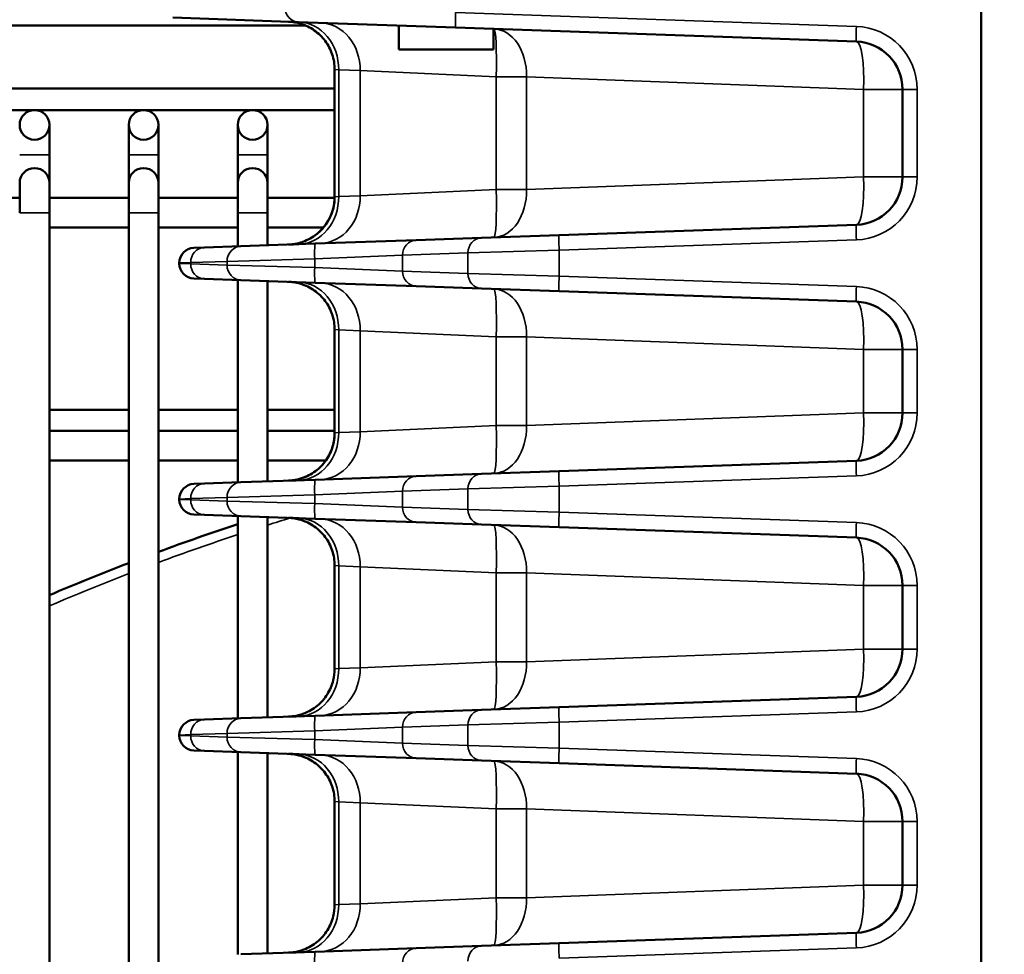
# Model space of a CAD drawing. Header units: inches. Extents: x 1 to 237, y 4 to 150.
# Tile 67 of 237: x 70.08 to 73.99, y 120.58 to 124.29. Entities that reach past the tile are written whole.
import ezdxf

# ---------------------------------------------------------------- set-up
doc = ezdxf.new("R2010")
doc.units = ezdxf.units.IN
doc.header["$LTSCALE"] = 7
doc.header["$MEASUREMENT"] = 0
for name, color, linetype, lineweight in [('Dimension (ANSI)', 7, 'Continuous', 25), ('Visible (ANSI)', 7, 'Continuous', 50), ('Visible Narrow (ANSI)', 7, 'Continuous', 35)]:
    doc.layers.add(name, color=color, linetype=linetype, lineweight=lineweight)
doc.styles.add('Dimension Text', font='tahoma.ttf')
doc.dimstyles.new('Dual Dimension', dxfattribs={"dimscale": 7, "dimtxt": 0.12, "dimasz": 0.098425, "dimexe": 0.125, "dimexo": 0.0625, "dimgap": 0.031496, "dimtad": 0, "dimtih": 1, "dimtoh": 1, "dimrnd": 1e-08, "dimzin": 4, "dimdsep": 46, "dimtxsty": 'Dimension Text', "dimcen": 0.09, "dimdle": 0.393701, "dimclrd": 256, "dimclre": 256, "dimclrt": 256, "dimadec": 0, "dimazin": 1, "dimtfac": 1, "dimtofl": 0, "dimtmove": 0, "dimatfit": 3, "dimfxl": 1, "dimtolj": 1, "dimtzin": 4, "dimlwd": -1, "dimlwe": -1, "dimarcsym": 0})

# ---------------------------------------------------------------- blocks, each defined once
blk = doc.blocks.new('*D10')
at = {"layer": 'Defpoints', "color": 0, "transparency": 16777216}
for p in [(20.6089, 136.146), (20.6089, 123.4689), (99.1107, 113.146)]:
    blk.add_point(p, dxfattribs=at)
at = {"layer": 'Dimension (ANSI)', "transparency": 16777216}
for p, q in [((20.6089, 123.9064), (20.6089, 137.021)), ((99.1107, 113.5835), (99.1107, 137.021)), ((21.2979, 136.146), (55.6692, 136.146)), ((98.4217, 136.146), (64.0504, 136.146))]:
    blk.add_line(p, q, dxfattribs=at)
for points in [[(21.2979, 136.2609), (21.2979, 136.0312), (20.6089, 136.146)], [(98.4217, 136.2609), (98.4217, 136.0312), (99.1107, 136.146)]]:
    blk.add_solid(points, dxfattribs=at)
at = {"layer": 'Dimension (ANSI)', "transparency": 16777216, "insert": (59.8598, 136.146), "char_height": 0.84, "attachment_point": 5, "style": 'Dimension Text'}
blk.add_mtext('\\A1;{\\H3.0x;(}\\S78.50^ 1993.9 mm;{\\H3.0x;)}', dxfattribs=at)

msp = doc.modelspace()

# ---------------------------------------------------------------- linework, layer by layer
at = {"layer": 'Visible (ANSI)'}
for p, q in [((73.9011, 116.786), (73.9011, 124.8355)), ((70.6906, 124.3026), (71.1894, 124.2852)), ((71.8137, 124.2634), (71.1894, 124.2852)), ((71.2182, 124.271), (69.4255, 124.271)), ((71.5886, 124.1765), (71.5886, 124.2712)), ((71.5934, 124.271), (71.5934, 124.271)), ((71.8137, 124.2634), (73.4052, 124.2078)), ((71.9636, 124.1765), (71.9636, 124.2581)), ((71.5886, 124.1765), (71.9636, 124.1765)), ((71.3331, 124.0967), (71.3331, 123.5911)), ((71.5306, 124.0879), (71.5306, 124.0879)), ((71.3331, 124.021), (69.4255, 124.021)), ((73.5886, 124.0179), (73.5886, 123.6698)), ((69.4255, 123.9356), (71.3331, 123.9356)), ((70.2003, 123.7584), (70.2003, 123.8765)), ((70.5153, 123.8765), (70.5153, 123.7584)), ((70.6334, 123.7584), (70.6334, 123.8765)), ((70.9483, 123.8765), (70.9483, 123.7584)), ((71.0665, 123.7584), (71.0665, 123.8765)), ((70.2003, 123.7584), (70.2003, 123.646)), ((70.5153, 123.7584), (70.5153, 123.646)), ((70.6334, 123.7584), (70.6334, 123.646)), ((70.9483, 123.7584), (70.9483, 123.646)), ((71.0665, 123.7584), (71.0665, 123.646)), ((70.0822, 123.646), (70.0822, 123.5279)), ((70.2003, 123.5279), (70.2003, 123.646)), ((70.5153, 123.646), (70.5153, 123.5279)), ((70.6334, 123.5279), (70.6334, 123.646)), ((70.9483, 123.646), (70.9483, 123.5279)), ((71.0665, 123.5279), (71.0665, 123.646)), ((70.0822, 123.587), (69.7672, 123.587)), ((70.5153, 123.587), (70.2003, 123.587)), ((70.9483, 123.587), (70.6334, 123.587)), ((71.3331, 123.587), (71.0665, 123.587)), ((71.5306, 123.5998), (71.5306, 123.5998)), ((71.9751, 123.587), (71.9751, 123.587)), ((70.2003, 123.5279), (70.2003, 117.3465)), ((70.5153, 123.5279), (70.5153, 117.6128)), ((70.6334, 123.5279), (70.6334, 117.6128)), ((70.9483, 123.5279), (70.9483, 123.3942)), ((71.0665, 123.5279), (71.0665, 123.3983)), ((70.5153, 123.4689), (70.2003, 123.4689)), ((70.9483, 123.4689), (70.6334, 123.4689)), ((71.2886, 123.4689), (71.0665, 123.4689)), ((73.4052, 123.48), (72.2245, 123.4387)), ((71.6565, 123.4189), (71.2561, 123.4049)), ((71.9169, 123.428), (71.6565, 123.4189)), ((71.9169, 123.428), (72.2245, 123.4387)), ((70.774, 123.3881), (70.8156, 123.3895)), ((70.9601, 123.3946), (70.8156, 123.3895)), ((70.9601, 123.3946), (71.2561, 123.4049)), ((71.5428, 123.3565), (71.5428, 123.3565)), ((70.7161, 123.3281), (70.7161, 123.3265)), ((71.5428, 123.2981), (71.5428, 123.298)), ((70.8156, 123.2651), (70.774, 123.2665)), ((70.8156, 123.2651), (70.9601, 123.26)), ((70.9483, 123.2604), (70.9483, 122.4567)), ((71.2561, 123.2497), (70.9601, 123.26)), ((71.0665, 123.2563), (71.0665, 122.4608)), ((71.1498, 123.2534), (71.1497, 123.2534)), ((71.2561, 123.2497), (71.6565, 123.2357)), ((71.6565, 123.2357), (71.9169, 123.2266)), ((72.2245, 123.2159), (71.9169, 123.2266)), ((72.2245, 123.2159), (73.4052, 123.1746)), ((71.3331, 123.0635), (71.3331, 122.6536)), ((71.5306, 123.0548), (71.5306, 123.0548)), ((73.5886, 122.9848), (73.5886, 122.7323)), ((70.2003, 122.7451), (70.5153, 122.7451)), ((70.6334, 122.7451), (70.9483, 122.7451)), ((71.0665, 122.7451), (71.3331, 122.7451)), ((70.2003, 122.6618), (70.5153, 122.6618)), ((70.6334, 122.6618), (70.9483, 122.6618)), ((71.0665, 122.6618), (71.3331, 122.6618)), ((71.5306, 122.6623), (71.5306, 122.6623)), ((71.9748, 122.6618), (71.9748, 122.6618)), ((70.2003, 122.5437), (70.5153, 122.5437)), ((70.6334, 122.5437), (70.9483, 122.5437)), ((71.0665, 122.5437), (71.2981, 122.5437)), ((73.4052, 122.5425), (72.2245, 122.5012)), ((71.6565, 122.4814), (71.2561, 122.4674)), ((71.9169, 122.4905), (71.6565, 122.4814)), ((71.9169, 122.4905), (72.2245, 122.5012)), ((70.774, 122.4506), (70.8156, 122.452)), ((70.9601, 122.4571), (70.8156, 122.452)), ((70.9601, 122.4571), (71.2561, 122.4674)), ((71.5428, 122.419), (71.5428, 122.419)), ((70.7161, 122.3906), (70.7161, 122.389)), ((71.5428, 122.3606), (71.5428, 122.3606)), ((70.8156, 122.3276), (70.774, 122.329)), ((70.8156, 122.3276), (70.9601, 122.3225)), ((70.9483, 122.3229), (70.9483, 121.5192)), ((71.2561, 122.3122), (70.9601, 122.3225)), ((71.0665, 122.3188), (71.0665, 121.5233)), ((71.2561, 122.3122), (71.6565, 122.2982)), ((71.6565, 122.2982), (71.9169, 122.2891)), ((72.2245, 122.2784), (71.9169, 122.2891)), ((72.2245, 122.2784), (73.4052, 122.2371)), ((71.3331, 122.126), (71.3331, 121.7161)), ((71.5306, 122.1173), (71.5306, 122.1173)), ((73.5886, 122.0473), (73.5886, 121.7948)), ((72.7553, 121.7693), (72.7553, 121.7693)), ((71.5306, 121.7248), (71.5306, 121.7248)), ((73.4052, 121.605), (72.2245, 121.5637)), ((71.6565, 121.5439), (71.2561, 121.5299)), ((71.9169, 121.553), (71.6565, 121.5439)), ((71.9169, 121.553), (72.2245, 121.5637)), ((70.774, 121.5131), (70.8156, 121.5145)), ((70.9601, 121.5196), (70.8156, 121.5145)), ((70.9601, 121.5196), (71.2561, 121.5299)), ((71.5428, 121.4815), (71.5428, 121.4815)), ((70.7161, 121.4531), (70.7161, 121.4515)), ((71.5428, 121.4231), (71.5428, 121.423)), ((70.8156, 121.3901), (70.774, 121.3915)), ((70.8156, 121.3901), (70.9601, 121.385)), ((70.9483, 121.3854), (70.9483, 120.5817)), ((71.2561, 121.3747), (70.9601, 121.385)), ((71.0665, 121.3813), (71.0665, 120.5858)), ((71.2561, 121.3747), (71.6565, 121.3607)), ((71.6565, 121.3607), (71.9169, 121.3516)), ((72.2245, 121.3409), (71.9169, 121.3516)), ((72.2245, 121.3409), (73.4052, 121.2996)), ((71.3331, 121.1885), (71.3331, 120.7786)), ((71.5306, 121.1798), (71.5306, 121.1798)), ((72.7553, 121.1353), (72.7553, 121.1353)), ((73.5886, 121.1098), (73.5886, 120.8573)), ((72.7553, 120.8318), (72.7553, 120.8318)), ((71.5306, 120.7873), (71.5306, 120.7873)), ((73.4052, 120.6675), (72.2245, 120.6262)), ((71.6565, 120.6064), (71.2561, 120.5924)), ((71.9169, 120.6155), (71.6565, 120.6064)), ((71.9169, 120.6155), (72.2245, 120.6262)), ((70.9601, 120.5821), (71.2561, 120.5924))]:
    msp.add_line(p, q, dxfattribs=at)
for centre in [(70.1413, 123.8765), (70.5743, 123.8765), (71.0074, 123.8765)]:
    msp.add_circle(centre, 0.0591, dxfattribs=at)
for centre, radius, start, end in [((73.3986, 124.0179), 0.19, 0, 88), ((73.2882, 124.0217), 0.19, 42.3569, 42.3639), ((70.1413, 123.646), 0.0591, 0, 180), ((70.5743, 123.646), 0.0591, 0, 180), ((71.0074, 123.646), 0.0591, 0, 180), ((73.3986, 123.6698), 0.19, 272, 0), ((70.7761, 123.3281), 0.06, 92, 180), ((70.7761, 123.3265), 0.06, 180, 268), ((73.3986, 122.9848), 0.19, 0, 88), ((73.3986, 122.7323), 0.19, 272, 0), ((73.9011, 113.315), 9.4488, 104.0943777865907, 104.0943806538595), ((70.7761, 122.3906), 0.06, 92, 180), ((70.7761, 122.389), 0.06, 180, 268), ((73.9011, 113.315), 9.4488, 108.20996, 110.23267), ((73.3986, 122.0473), 0.19, 0, 88), ((73.9011, 113.315), 9.4488, 110.99788, 113.05824), ((73.3986, 121.7948), 0.19, 272, 0), ((70.7761, 121.4531), 0.06, 92, 180), ((70.7761, 121.4515), 0.06, 180, 268), ((73.3986, 121.1098), 0.19, 0, 88), ((73.3986, 120.8573), 0.19, 272, 0)]:
    msp.add_arc(centre, radius, start, end, dxfattribs=at)
for points, knots in [([(71.3331, 124.0967), (71.3331, 124.1168), (71.3298, 124.1372), (71.3172, 124.1754), (71.3076, 124.1938), (71.2835, 124.2262), (71.2687, 124.2406), (71.2358, 124.2636), (71.2173, 124.2726), (71.1904, 124.2808), (71.1824, 124.2827), (71.1703, 124.2847), (71.1662, 124.2853), (71.1601, 124.2859), (71.158, 124.2861), (71.1549, 124.2863), (71.1539, 124.2864), (71.1523, 124.2864), (71.1518, 124.2865), (71.151, 124.2865), (71.1508, 124.2865), (71.1504, 124.2865), (71.1502, 124.2865), (71.15, 124.2865), (71.15, 124.2865), (71.1499, 124.2865), (71.1498, 124.2865), (71.1498, 124.2865), (71.1498, 124.2865), (71.1498, 124.2865), (71.1498, 124.2865), (71.1498, 124.2865), (71.1497, 124.2865), (71.1497, 124.2865)], [0, 0, 0, 0, 0.1534011, 0.1534011, 0.307048, 0.307048, 0.4608674, 0.4608674, 0.6133831, 0.6133831, 0.6753657, 0.6753657, 0.7068343, 0.7068343, 0.7226319, 0.7226319, 0.7305389, 0.7305389, 0.7344934, 0.7344934, 0.7364707, 0.7364707, 0.7374594, 0.7374594, 0.7379538, 0.7379538, 0.7382011, 0.7382011, 0.7382321, 0.7382321, 0.738259, 0.738259, 0.7384498, 0.7384498, 0.7384498, 0.7384498]), ([(71.3331, 124.0967), (71.3331, 124.1168), (71.3298, 124.1372), (71.3172, 124.1754), (71.3076, 124.1938), (71.2836, 124.2262), (71.2688, 124.2406), (71.2358, 124.2636), (71.2173, 124.2726), (71.1904, 124.2808), (71.1825, 124.2827), (71.1704, 124.2847), (71.1663, 124.2853), (71.1601, 124.2859), (71.158, 124.2861), (71.1549, 124.2863), (71.1539, 124.2864), (71.1523, 124.2864), (71.1518, 124.2865), (71.151, 124.2865), (71.1508, 124.2865), (71.1504, 124.2865), (71.1502, 124.2865), (71.1501, 124.2865), (71.15, 124.2865), (71.1499, 124.2865), (71.1499, 124.2865), (71.1499, 124.2865), (71.1499, 124.2865), (71.1499, 124.2865), (71.1499, 124.2865), (71.1499, 124.2865), (71.1499, 124.2865), (71.1498, 124.2865), (71.1498, 124.2865), (71.1497, 124.2865)], [0, 0, 0, 0, 0.1534025, 0.1534025, 0.3070471, 0.3070471, 0.4608582, 0.4608582, 0.6133491, 0.6133491, 0.6753847, 0.6753847, 0.7068815, 0.7068815, 0.7226934, 0.7226934, 0.7306075, 0.7306075, 0.7345656, 0.7345656, 0.7365448, 0.7365448, 0.7375344, 0.7375344, 0.7380294, 0.7380294, 0.7380915, 0.7380915, 0.7381459, 0.7381459, 0.7381687, 0.7381687, 0.7381879, 0.7381879, 0.7385333, 0.7385333, 0.7385333, 0.7385333]), ([(71.1497, 123.4012), (71.159, 123.4015), (71.1684, 123.4026), (71.1865, 123.4059), (71.1954, 123.4083), (71.2159, 123.4153), (71.2275, 123.4205), (71.2493, 123.4331), (71.2596, 123.4405), (71.2784, 123.4571), (71.287, 123.4665), (71.3022, 123.4865), (71.3088, 123.4974), (71.3198, 123.52), (71.3241, 123.532), (71.3311, 123.5594), (71.3331, 123.5753), (71.3331, 123.5911)], [0, 0, 0, 0, 0.0710676, 0.0710676, 0.1406351, 0.1406351, 0.2364425, 0.2364425, 0.3322804, 0.3322804, 0.4281002, 0.4281002, 0.5239222, 0.5239222, 0.6197418, 0.6197418, 0.7398749, 0.7398749, 0.7398749, 0.7398749]), ([(71.1913, 123.4026), (71.1748, 123.4021), (71.1629, 123.4016), (71.1529, 123.4013), (71.1508, 123.4012), (71.1499, 123.4012), (71.1498, 123.4012), (71.1498, 123.4012), (71.1498, 123.4012), (71.1498, 123.4012), (71.1498, 123.4012), (71.1498, 123.4012), (71.1498, 123.4012), (71.1498, 123.4012), (71.1498, 123.4012), (71.1498, 123.4012), (71.1498, 123.4012), (71.1498, 123.4012), (71.1498, 123.4012), (71.1498, 123.4012), (71.1498, 123.4012), (71.1498, 123.4012), (71.1498, 123.4012), (71.1498, 123.4012), (71.1498, 123.4012), (71.1515, 123.4013), (71.1531, 123.4013), (71.1585, 123.4017), (71.1623, 123.402), (71.1776, 123.4039), (71.189, 123.4064), (71.2195, 123.4161), (71.2383, 123.4255), (71.2714, 123.4494), (71.2861, 123.4644), (71.3095, 123.4973), (71.3187, 123.5157), (71.3302, 123.553), (71.3331, 123.5721), (71.3331, 123.5911)], [0, 0, 0, 0, 0.250565, 0.250565, 0.374764, 0.374764, 0.405975, 0.405975, 0.4089, 0.4089, 0.409658, 0.409658, 0.410446, 0.410446, 0.410543, 0.410543, 0.410567, 0.410567, 0.410591, 0.410591, 0.410604, 0.410604, 0.410628, 0.410628, 0.410726, 0.410726, 0.423107, 0.423107, 0.452318, 0.452318, 0.540278, 0.540278, 0.696201, 0.696201, 0.851871, 0.851871, 1.004478, 1.004478, 1.148854, 1.148854, 1.148854, 1.148854]), ([(71.3331, 123.0635), (71.3331, 123.0837), (71.3298, 123.104), (71.3172, 123.1423), (71.3076, 123.1606), (71.2835, 123.193), (71.2687, 123.2075), (71.2358, 123.2305), (71.2173, 123.2394), (71.1885, 123.2482), (71.1785, 123.2504), (71.1635, 123.2525), (71.1584, 123.253), (71.1524, 123.2533), (71.1515, 123.2533), (71.1503, 123.2534), (71.1502, 123.2534), (71.15, 123.2534), (71.1499, 123.2534), (71.1499, 123.2534), (71.1499, 123.2534), (71.1498, 123.2534), (71.1498, 123.2534), (71.1498, 123.2534), (71.1498, 123.2534), (71.1498, 123.2534), (71.1498, 123.2534), (71.1498, 123.2534), (71.1498, 123.2534), (71.1498, 123.2534), (71.1498, 123.2534), (71.1498, 123.2534), (71.1498, 123.2534), (71.1498, 123.2534), (71.1498, 123.2534), (71.1498, 123.2534), (71.1498, 123.2534), (71.1498, 123.2534)], [0, 0, 0, 0, 0.1533983, 0.1533983, 0.3070424, 0.3070424, 0.4608617, 0.4608617, 0.6133801, 0.6133801, 0.6905527, 0.6905527, 0.7291399, 0.7291399, 0.7363692, 0.7363692, 0.7377247, 0.7377247, 0.7379613, 0.7379613, 0.7380796, 0.7380796, 0.7381982, 0.7381982, 0.738213, 0.738213, 0.7382279, 0.7382279, 0.7382428, 0.7382428, 0.738273, 0.738273, 0.7383325, 0.7383325, 0.7383917, 0.7383917, 0.7384065, 0.7384065, 0.7384065, 0.7384065]), ([(71.1497, 122.4637), (71.1588, 122.464), (71.168, 122.465), (71.1859, 122.4683), (71.1946, 122.4706), (71.2151, 122.4774), (71.2267, 122.4826), (71.2486, 122.4951), (71.259, 122.5025), (71.278, 122.5192), (71.2867, 122.5286), (71.302, 122.5487), (71.3086, 122.5595), (71.3196, 122.5822), (71.324, 122.5942), (71.3311, 122.6218), (71.3331, 122.6377), (71.3331, 122.6536)], [0, 0, 0, 0, 0.0697973, 0.0697973, 0.1381709, 0.1381709, 0.2343703, 0.2343703, 0.3306005, 0.3306005, 0.4268131, 0.4268131, 0.5230274, 0.5230274, 0.6192396, 0.6192396, 0.7398678, 0.7398678, 0.7398678, 0.7398678]), ([(71.1913, 122.4651), (71.1748, 122.4646), (71.1629, 122.4641), (71.1529, 122.4638), (71.1508, 122.4637), (71.1499, 122.4637), (71.1498, 122.4637), (71.1498, 122.4637), (71.1498, 122.4637), (71.1498, 122.4637), (71.1498, 122.4637), (71.1498, 122.4637), (71.1498, 122.4637), (71.1498, 122.4637), (71.1498, 122.4637), (71.1498, 122.4637), (71.1498, 122.4637), (71.1498, 122.4637), (71.1498, 122.4637), (71.1498, 122.4637), (71.1498, 122.4637), (71.1498, 122.4637), (71.1498, 122.4637), (71.1498, 122.4637), (71.1498, 122.4637), (71.1515, 122.4638), (71.1531, 122.4638), (71.1587, 122.4642), (71.1627, 122.4646), (71.1786, 122.4666), (71.1904, 122.4693), (71.2213, 122.4793), (71.24, 122.4889), (71.2728, 122.5133), (71.2874, 122.5283), (71.3105, 122.5615), (71.3194, 122.58), (71.3304, 122.6168), (71.3331, 122.6353), (71.3331, 122.6536)], [0, 0, 0, 0, 0.250569, 0.250569, 0.37477, 0.37477, 0.405981, 0.405981, 0.408906, 0.408906, 0.409678, 0.409678, 0.410452, 0.410452, 0.410549, 0.410549, 0.410573, 0.410573, 0.410598, 0.410598, 0.41061, 0.41061, 0.410634, 0.410634, 0.410732, 0.410732, 0.423113, 0.423113, 0.453535, 0.453535, 0.545171, 0.545171, 0.701181, 0.701181, 0.856698, 0.856698, 1.009412, 1.009412, 1.148898, 1.148898, 1.148898, 1.148898]), ([(71.3331, 122.126), (71.3331, 122.1462), (71.3298, 122.1665), (71.3172, 122.2048), (71.3076, 122.2231), (71.2836, 122.2555), (71.2688, 122.27), (71.2358, 122.293), (71.2173, 122.3019), (71.1904, 122.3101), (71.1825, 122.312), (71.1704, 122.3141), (71.1663, 122.3146), (71.1601, 122.3153), (71.158, 122.3154), (71.1549, 122.3157), (71.1539, 122.3157), (71.1523, 122.3158), (71.1518, 122.3158), (71.151, 122.3159), (71.1508, 122.3159), (71.1504, 122.3159), (71.1502, 122.3159), (71.1501, 122.3159), (71.15, 122.3159), (71.1499, 122.3159), (71.1499, 122.3159), (71.1499, 122.3159), (71.1499, 122.3159), (71.1498, 122.3159), (71.1498, 122.3159), (71.1497, 122.3159)], [0, 0, 0, 0, 0.1534068, 0.1534068, 0.3070557, 0.3070557, 0.4608669, 0.4608669, 0.6133539, 0.6133539, 0.6753869, 0.6753869, 0.7068822, 0.7068822, 0.7226934, 0.7226934, 0.7306071, 0.7306071, 0.734565, 0.734565, 0.7365441, 0.7365441, 0.7375337, 0.7375337, 0.7380287, 0.7380287, 0.7381534, 0.7381534, 0.7381754, 0.7381754, 0.7385282, 0.7385282, 0.7385282, 0.7385282]), ([(71.2204, 122.2995), (71.2132, 122.3027), (71.2057, 122.3055), (71.1885, 122.3107), (71.1786, 122.3129), (71.1635, 122.315), (71.1585, 122.3155), (71.1525, 122.3158), (71.1515, 122.3158), (71.1504, 122.3159), (71.1502, 122.3159), (71.15, 122.3159), (71.15, 122.3159), (71.1499, 122.3159), (71.1499, 122.3159), (71.1499, 122.3159), (71.1499, 122.3159), (71.1499, 122.3159), (71.1499, 122.3159), (71.1499, 122.3159), (71.1499, 122.3159), (71.1499, 122.3159), (71.1499, 122.3159), (71.1498, 122.3159), (71.1498, 122.3159), (71.1498, 122.3159), (71.1498, 122.3159), (71.1498, 122.3159), (71.1498, 122.3159), (71.1498, 122.3159), (71.1498, 122.3159), (71.1498, 122.3159), (71.1499, 122.3159), (71.1499, 122.3159), (71.15, 122.3159), (71.1505, 122.3159), (71.1512, 122.3159), (71.1558, 122.3157), (71.1627, 122.3155), (71.1781, 122.3149), (71.1843, 122.3147), (71.1913, 122.3145)], [0.5533742, 0.5533742, 0.5533742, 0.5533742, 0.6133617, 0.6133617, 0.6905104, 0.6905104, 0.7290872, 0.7290872, 0.7363145, 0.7363145, 0.7376696, 0.7376696, 0.7379062, 0.7379062, 0.7380246, 0.7380246, 0.7380838, 0.7380838, 0.7381135, 0.7381135, 0.7381434, 0.7381434, 0.7381736, 0.7381736, 0.7382339, 0.7382339, 0.7384717, 0.7384717, 0.7393815, 0.7393815, 0.7403651, 0.7403651, 0.7479374, 0.7479374, 0.7706565, 0.7706565, 0.8388692, 0.8388692, 1.0450368, 1.0450368, 1.1515003, 1.1515003, 1.1515003, 1.1515003]), ([(71.1913, 121.5276), (71.1752, 121.5271), (71.1635, 121.5267), (71.1534, 121.5263), (71.1512, 121.5262), (71.1501, 121.5262), (71.1499, 121.5262), (71.1499, 121.5262), (71.1499, 121.5262), (71.1498, 121.5262), (71.1498, 121.5262), (71.1498, 121.5262), (71.1498, 121.5262), (71.1498, 121.5262), (71.1498, 121.5262), (71.1498, 121.5262), (71.1498, 121.5262), (71.1498, 121.5262), (71.1498, 121.5262), (71.1498, 121.5262), (71.1498, 121.5262), (71.1499, 121.5262), (71.1499, 121.5262), (71.1499, 121.5262), (71.1499, 121.5262), (71.1515, 121.5263), (71.1531, 121.5263), (71.1595, 121.5267), (71.1642, 121.5272), (71.1832, 121.5299), (71.1973, 121.5335), (71.2299, 121.546), (71.2482, 121.5565), (71.2797, 121.5824), (71.2933, 121.598), (71.3148, 121.6323), (71.3229, 121.6513), (71.3313, 121.6856), (71.3331, 121.7009), (71.3331, 121.7161)], [0, 0, 0, 0, 0.245292, 0.245292, 0.369079, 0.369079, 0.401, 0.401, 0.406984, 0.406984, 0.411472, 0.411472, 0.411641, 0.411641, 0.412314, 0.412314, 0.412692, 0.412692, 0.412787, 0.412787, 0.412834, 0.412834, 0.412882, 0.412882, 0.413139, 0.413139, 0.425256, 0.425256, 0.461616, 0.461616, 0.571321, 0.571321, 0.727544, 0.727544, 0.882032, 0.882032, 1.035445, 1.035445, 1.151201, 1.151201, 1.151201, 1.151201]), ([(71.3331, 121.1885), (71.3331, 121.2087), (71.3298, 121.229), (71.3172, 121.2673), (71.3076, 121.2856), (71.2836, 121.318), (71.2688, 121.3325), (71.2358, 121.3555), (71.2173, 121.3644), (71.1904, 121.3726), (71.1825, 121.3745), (71.1704, 121.3766), (71.1663, 121.3771), (71.1601, 121.3778), (71.158, 121.3779), (71.1549, 121.3782), (71.1539, 121.3782), (71.1523, 121.3783), (71.1518, 121.3783), (71.151, 121.3784), (71.1508, 121.3784), (71.1504, 121.3784), (71.1502, 121.3784), (71.1501, 121.3784), (71.15, 121.3784), (71.1499, 121.3784), (71.1499, 121.3784), (71.1499, 121.3784), (71.1499, 121.3784), (71.1498, 121.3784), (71.1498, 121.3784), (71.1497, 121.3784)], [0, 0, 0, 0, 0.1534094, 0.1534094, 0.3070609, 0.3070609, 0.4608722, 0.4608722, 0.6133568, 0.6133568, 0.6753882, 0.6753882, 0.7068826, 0.7068826, 0.7226934, 0.7226934, 0.7306069, 0.7306069, 0.7345647, 0.7345647, 0.7365437, 0.7365437, 0.7375333, 0.7375333, 0.7380282, 0.7380282, 0.7381529, 0.7381529, 0.738175, 0.738175, 0.7385273, 0.7385273, 0.7385273, 0.7385273]), ([(71.2191, 121.3625), (71.2123, 121.3655), (71.2053, 121.3681), (71.1885, 121.3732), (71.1786, 121.3754), (71.1635, 121.3775), (71.1585, 121.378), (71.1525, 121.3783), (71.1515, 121.3783), (71.1504, 121.3784), (71.1502, 121.3784), (71.15, 121.3784), (71.15, 121.3784), (71.1499, 121.3784), (71.1499, 121.3784), (71.1499, 121.3784), (71.1499, 121.3784), (71.1499, 121.3784), (71.1499, 121.3784), (71.1499, 121.3784), (71.1499, 121.3784), (71.1499, 121.3784), (71.1499, 121.3784), (71.1498, 121.3784), (71.1498, 121.3784), (71.1498, 121.3784), (71.1498, 121.3784), (71.1498, 121.3784), (71.1498, 121.3784), (71.1498, 121.3784), (71.1498, 121.3784), (71.1499, 121.3784), (71.15, 121.3784), (71.1504, 121.3784), (71.1512, 121.3784), (71.1556, 121.3782), (71.1625, 121.378), (71.1779, 121.3774), (71.1842, 121.3772), (71.1913, 121.377)], [0.5568462, 0.5568462, 0.5568462, 0.5568462, 0.6133662, 0.6133662, 0.6905149, 0.6905149, 0.7290925, 0.7290925, 0.7363201, 0.7363201, 0.7376752, 0.7376752, 0.7379118, 0.7379118, 0.7380302, 0.7380302, 0.7380894, 0.7380894, 0.7381191, 0.7381191, 0.7381491, 0.7381491, 0.7381793, 0.7381793, 0.7382394, 0.7382394, 0.7387158, 0.7387158, 0.7393678, 0.7393678, 0.7462887, 0.7462887, 0.7690084, 0.7690084, 0.8372229, 0.8372229, 1.0433958, 1.0433958, 1.1515058, 1.1515058, 1.1515058, 1.1515058]), ([(71.1913, 120.5901), (71.1752, 120.5896), (71.1635, 120.5892), (71.1534, 120.5888), (71.1512, 120.5887), (71.1501, 120.5887), (71.1499, 120.5887), (71.1499, 120.5887), (71.1499, 120.5887), (71.1498, 120.5887), (71.1498, 120.5887), (71.1498, 120.5887), (71.1498, 120.5887), (71.1498, 120.5887), (71.1498, 120.5887), (71.1498, 120.5887), (71.1498, 120.5887), (71.1498, 120.5887), (71.1498, 120.5887), (71.1498, 120.5887), (71.1498, 120.5887), (71.1499, 120.5887), (71.1499, 120.5887), (71.1499, 120.5887), (71.1499, 120.5887), (71.1499, 120.5887), (71.1499, 120.5887), (71.1499, 120.5887), (71.1499, 120.5887), (71.1499, 120.5887), (71.15, 120.5887), (71.1516, 120.5888), (71.1532, 120.5888), (71.1596, 120.5892), (71.1643, 120.5897), (71.1833, 120.5924), (71.1974, 120.596), (71.23, 120.6085), (71.2482, 120.619), (71.2797, 120.6449), (71.2934, 120.6606), (71.3148, 120.6948), (71.3229, 120.7139), (71.3313, 120.7481), (71.3331, 120.7634), (71.3331, 120.7786)], [0, 0, 0, 0, 0.2453, 0.2453, 0.369089, 0.369089, 0.401011, 0.401011, 0.406995, 0.406995, 0.411483, 0.411483, 0.411658, 0.411658, 0.412324, 0.412324, 0.412703, 0.412703, 0.412797, 0.412797, 0.412845, 0.412845, 0.412868, 0.412868, 0.412892, 0.412892, 0.412916, 0.412916, 0.412965, 0.412965, 0.413348, 0.413348, 0.425461, 0.425461, 0.461822, 0.461822, 0.57153, 0.57153, 0.727766, 0.727766, 0.882242, 0.882242, 1.03566, 1.03566, 1.151216, 1.151216, 1.151216, 1.151216])]:
    msp.add_open_spline(points, degree=3, knots=knots, dxfattribs=at)
for points in [[(71.1497, 121.5262), (71.1498, 121.5262), (71.1498, 121.5262), (71.1498, 121.5262)], [(71.1497, 120.5887), (71.1498, 120.5887), (71.1498, 120.5887), (71.1498, 120.5887)]]:
    msp.add_open_spline(points, degree=3, dxfattribs=at)
at = {"layer": 'Visible Narrow (ANSI)'}
for p, q in [((73.4052, 124.2677), (71.8137, 124.3233)), ((71.3492, 124.0952), (71.3331, 124.0967)), ((71.3492, 124.0952), (71.435, 124.0922)), ((71.3492, 123.5925), (71.3492, 124.0952)), ((71.9742, 124.0682), (71.435, 124.0922)), ((71.435, 124.0922), (71.435, 123.5955)), ((71.49, 124.0898), (71.49, 124.0898)), ((71.9742, 124.0682), (72.0954, 124.0682)), ((71.9742, 124.0682), (71.9742, 123.6195)), ((72.0954, 123.6195), (72.0954, 124.0682)), ((73.4341, 124.0179), (72.0954, 124.0682)), ((72.4507, 124.0548), (72.451, 124.0548)), ((72.9741, 124.0352), (72.9741, 124.0352)), ((73.4341, 124.0179), (73.4341, 123.6698)), ((73.4341, 124.0179), (73.5886, 124.0179)), ((73.5886, 124.0179), (73.6465, 124.0179)), ((73.6465, 123.6698), (73.6465, 124.0179)), ((70.2003, 123.7584), (70.0822, 123.7584)), ((70.6334, 123.7584), (70.5153, 123.7584)), ((71.0665, 123.7584), (70.9483, 123.7584)), ((72.0954, 123.6195), (73.4341, 123.6698)), ((72.9741, 123.6526), (72.9741, 123.6526)), ((73.5886, 123.6698), (73.4341, 123.6698)), ((73.5886, 123.6698), (73.6465, 123.6698)), ((71.435, 123.5955), (71.9742, 123.6195)), ((72.0954, 123.6195), (71.9742, 123.6195)), ((72.451, 123.6329), (72.4507, 123.6329)), ((71.3331, 123.5911), (71.3492, 123.5925)), ((71.435, 123.5955), (71.3492, 123.5925)), ((71.4901, 123.598), (71.49, 123.598)), ((70.2003, 123.5279), (70.0822, 123.5279)), ((70.6334, 123.5279), (70.5153, 123.5279)), ((71.0665, 123.5279), (70.9483, 123.5279)), ((72.2245, 123.3788), (73.4052, 123.42)), ((72.2245, 123.3788), (71.8626, 123.368)), ((72.2245, 123.2758), (72.2245, 123.3788)), ((71.254, 123.3449), (70.9059, 123.3346)), ((71.254, 123.3449), (71.6022, 123.3589)), ((71.254, 123.3097), (71.254, 123.3449)), ((71.5806, 123.3581), (71.5802, 123.358)), ((71.6022, 123.3589), (71.8626, 123.368)), ((71.6022, 123.2957), (71.6022, 123.3589)), ((71.8626, 123.368), (71.8626, 123.2866)), ((70.7613, 123.3296), (70.7161, 123.3281)), ((70.7161, 123.3265), (70.7613, 123.325)), ((70.7613, 123.3296), (70.9059, 123.3346)), ((70.7613, 123.325), (70.7613, 123.3296)), ((70.9059, 123.32), (70.7613, 123.325)), ((70.9059, 123.3346), (70.9059, 123.32)), ((70.9059, 123.32), (71.254, 123.3097)), ((71.6022, 123.2957), (71.254, 123.3097)), ((71.5802, 123.2966), (71.5806, 123.2965)), ((71.8626, 123.2866), (71.6022, 123.2957)), ((71.8626, 123.2866), (72.2245, 123.2758)), ((73.4052, 123.2346), (72.2245, 123.2758)), ((71.3492, 123.0621), (71.3331, 123.0635)), ((71.3492, 123.0621), (71.435, 123.0591)), ((71.3492, 122.655), (71.3492, 123.0621)), ((71.9742, 123.0351), (71.435, 123.0591)), ((71.435, 123.0591), (71.435, 122.658)), ((71.49, 123.0566), (71.49, 123.0566)), ((71.9742, 123.0351), (72.0954, 123.0351)), ((71.9742, 123.0351), (71.9742, 122.682)), ((72.0954, 122.682), (72.0954, 123.0351)), ((73.4341, 122.9848), (72.0954, 123.0351)), ((72.4507, 123.0217), (72.451, 123.0217)), ((72.9741, 123.002), (72.9741, 123.002)), ((73.4341, 122.9848), (73.4341, 122.7323)), ((73.4341, 122.9848), (73.5886, 122.9848)), ((73.5886, 122.9848), (73.6465, 122.9848)), ((73.6465, 122.7323), (73.6465, 122.9848)), ((72.0954, 122.682), (73.4341, 122.7323)), ((72.9741, 122.7151), (72.9741, 122.7151)), ((73.5886, 122.7323), (73.4341, 122.7323)), ((73.5886, 122.7323), (73.6465, 122.7323)), ((71.435, 122.658), (71.9742, 122.682)), ((72.0954, 122.682), (71.9742, 122.682)), ((72.451, 122.6954), (72.4507, 122.6954)), ((71.3331, 122.6536), (71.3492, 122.655)), ((71.435, 122.658), (71.3492, 122.655)), ((71.49, 122.6605), (71.49, 122.6605)), ((72.2245, 122.4413), (73.4052, 122.4825)), ((72.2245, 122.4413), (71.8626, 122.4305)), ((72.2245, 122.3383), (72.2245, 122.4413)), ((71.254, 122.4074), (70.9059, 122.3971)), ((71.254, 122.4074), (71.6022, 122.4214)), ((71.254, 122.3722), (71.254, 122.4074)), ((71.5806, 122.4206), (71.5802, 122.4205)), ((71.6022, 122.4214), (71.8626, 122.4305)), ((71.6022, 122.3582), (71.6022, 122.4214)), ((71.8626, 122.4305), (71.8626, 122.3491)), ((70.7613, 122.3921), (70.7161, 122.3906)), ((70.7161, 122.389), (70.7613, 122.3875)), ((70.7613, 122.3921), (70.9059, 122.3971)), ((70.7613, 122.3875), (70.7613, 122.3921)), ((70.9059, 122.3825), (70.7613, 122.3875)), ((70.9059, 122.3971), (70.9059, 122.3825)), ((70.9059, 122.3825), (71.254, 122.3722)), ((71.6022, 122.3582), (71.254, 122.3722)), ((71.4156, 122.3657), (71.4156, 122.3657)), ((71.5804, 122.359), (71.5806, 122.359)), ((71.8626, 122.3491), (71.6022, 122.3582)), ((71.8626, 122.3491), (72.2245, 122.3383)), ((73.4052, 122.2971), (72.2245, 122.3383)), ((71.3492, 122.1246), (71.3331, 122.126)), ((71.3492, 122.1246), (71.435, 122.1216)), ((71.3492, 121.7175), (71.3492, 122.1246)), ((71.9742, 122.0976), (71.435, 122.1216)), ((71.435, 122.1216), (71.435, 121.7205)), ((71.49, 122.1191), (71.49, 122.1191)), ((71.9742, 122.0976), (72.0954, 122.0976)), ((71.9742, 122.0976), (71.9742, 121.7445)), ((72.0954, 121.7445), (72.0954, 122.0976)), ((73.4341, 122.0473), (72.0954, 122.0976)), ((72.4507, 122.0842), (72.451, 122.0842)), ((72.9741, 122.0645), (72.9741, 122.0645)), ((73.4341, 122.0473), (73.4341, 121.7948)), ((73.4341, 122.0473), (73.5886, 122.0473)), ((73.5886, 122.0473), (73.6465, 122.0473)), ((73.6465, 121.7948), (73.6465, 122.0473)), ((72.0954, 121.7445), (73.4341, 121.7948)), ((72.9742, 121.7776), (72.9741, 121.7776)), ((73.0158, 121.7791), (73.0158, 121.7791)), ((73.5886, 121.7948), (73.4341, 121.7948)), ((73.5886, 121.7948), (73.6465, 121.7948)), ((71.435, 121.7205), (71.9742, 121.7445)), ((72.0954, 121.7445), (71.9742, 121.7445)), ((72.4508, 121.7579), (72.4507, 121.7579)), ((72.7518, 121.7692), (72.7518, 121.7692)), ((71.3331, 121.7161), (71.3492, 121.7175)), ((71.435, 121.7205), (71.3492, 121.7175)), ((71.4901, 121.723), (71.49, 121.723)), ((72.2245, 121.5038), (73.4052, 121.545)), ((72.2245, 121.5038), (71.8626, 121.493)), ((72.2245, 121.4008), (72.2245, 121.5038)), ((70.7613, 121.4546), (70.9059, 121.4596)), ((71.254, 121.4699), (70.9059, 121.4596)), ((70.9059, 121.4596), (70.9059, 121.445)), ((71.254, 121.4699), (71.6022, 121.4839)), ((71.254, 121.4347), (71.254, 121.4699)), ((71.4156, 121.4764), (71.4156, 121.4764)), ((71.5806, 121.4831), (71.5804, 121.483)), ((71.6022, 121.4839), (71.8626, 121.493)), ((71.6022, 121.4207), (71.6022, 121.4839)), ((71.8626, 121.493), (71.8626, 121.4116)), ((70.7613, 121.4546), (70.7161, 121.4531)), ((70.7161, 121.4515), (70.7613, 121.45)), ((70.7613, 121.45), (70.7613, 121.4546)), ((70.9059, 121.445), (70.7613, 121.45)), ((70.9059, 121.445), (71.254, 121.4347)), ((71.6022, 121.4207), (71.254, 121.4347)), ((71.5802, 121.4216), (71.5806, 121.4215)), ((71.8626, 121.4116), (71.6022, 121.4207)), ((71.8626, 121.4116), (72.2245, 121.4008)), ((73.4052, 121.3596), (72.2245, 121.4008)), ((71.3492, 121.1871), (71.3331, 121.1885)), ((71.3492, 121.1871), (71.435, 121.1841)), ((71.3492, 120.78), (71.3492, 121.1871)), ((71.9742, 121.1601), (71.435, 121.1841)), ((71.435, 121.1841), (71.435, 120.783)), ((71.49, 121.1816), (71.49, 121.1816)), ((71.9742, 121.1601), (72.0954, 121.1601)), ((71.9742, 121.1601), (71.9742, 120.807)), ((72.0954, 120.807), (72.0954, 121.1601)), ((73.4341, 121.1098), (72.0954, 121.1601)), ((72.4507, 121.1467), (72.4508, 121.1467)), ((72.7518, 121.1354), (72.7518, 121.1354)), ((72.9741, 121.127), (72.9742, 121.127)), ((73.0158, 121.1255), (73.0158, 121.1255)), ((73.4341, 121.1098), (73.4341, 120.8573)), ((73.4341, 121.1098), (73.5886, 121.1098)), ((73.5886, 121.1098), (73.6465, 121.1098)), ((73.6465, 120.8573), (73.6465, 121.1098)), ((72.0954, 120.807), (73.4341, 120.8573)), ((72.9742, 120.8401), (72.9741, 120.8401)), ((73.0158, 120.8416), (73.0158, 120.8416)), ((73.5886, 120.8573), (73.4341, 120.8573)), ((73.5886, 120.8573), (73.6465, 120.8573)), ((71.435, 120.783), (71.9742, 120.807)), ((72.0954, 120.807), (71.9742, 120.807)), ((72.4508, 120.8204), (72.4507, 120.8204)), ((72.7518, 120.8317), (72.7518, 120.8317)), ((71.3331, 120.7786), (71.3492, 120.78)), ((71.435, 120.783), (71.3492, 120.78)), ((71.49, 120.7855), (71.49, 120.7855)), ((72.2245, 120.5663), (73.4052, 120.6075))]:
    msp.add_line(p, q, dxfattribs=at)
for centre, radius, start, end in [((73.2861, 124.0217), 0.25, 61.7179, 61.7191), ((73.3965, 124.0179), 0.25, 0, 88), ((73.3965, 123.6698), 0.25, 272, 0), ((73.3048, 123.6666), 0.25, 293.5492, 293.55), ((73.3965, 122.9848), 0.25, 0, 88), ((73.3965, 122.7323), 0.25, 272, 0), ((73.9011, 113.315), 9.4094, 106.95506, 107.53301), ((73.3965, 122.0473), 0.25, 0, 88), ((73.9011, 113.315), 9.4094, 108.28884, 110.32106), ((73.9011, 113.315), 9.4094, 111.08992, 113.16033), ((73.3965, 121.7948), 0.25, 272, 0), ((73.3965, 121.1098), 0.25, 0, 88), ((73.3965, 120.8573), 0.25, 272, 0)]:
    msp.add_arc(centre, radius, start, end, dxfattribs=at)
for centre, major_axis, ratio, start_param, end_param in [((71.1915, 124.3451), (-0.0021, -0.06), 0.939626, 4.74519, 6.283185), ((71.8158, 124.3233), (-0.0021, -0.06), 0.034878, 4.713607, 6.283185), ((71.1846, 124.0952), (0.0066, 0.1899), 0.865893, 4.742617, 6.283185), ((71.2704, 124.0922), (0.0066, 0.1899), 0.865893, 4.742617, 6.283185), ((71.9582, 124.0682), (0.0066, 0.1899), 0.08445, 4.715338, 6.283185), ((71.9582, 124.0682), (0.0066, 0.1899), 0.722061, 4.737599, 6.283185), ((71.9582, 124.0682), (0.0066, 0.1899), 0.08445, 6.085131, 6.177921), ((73.4073, 124.2677), (-0.0021, -0.06), 0.034878, 4.713607, 6.283185), ((73.3986, 124.0179), (0.0066, 0.1899), 0.186693, 4.718908, 6.283185), ((72.3405, 124.0548), (0.0066, 0.1899), 0.579906, 4.732637, 4.732651), ((73.3986, 123.6698), (0.0066, -0.1899), 0.186693, 0, 1.564277), ((71.9582, 123.6195), (0.0066, -0.1899), 0.722061, 0, 1.545587), ((71.9582, 123.6195), (0.0066, -0.1899), 0.08445, 0, 1.567847), ((72.3405, 123.6329), (0.0066, -0.1899), 0.579906, 1.550535, 1.550548), ((71.1846, 123.5925), (0.0066, -0.1899), 0.865893, 0, 1.540568), ((71.2704, 123.5955), (0.0066, -0.1899), 0.865893, 0, 1.540568), ((73.4073, 123.42), (-0.0021, 0.06), 0.034878, 0, 1.569578), ((71.6586, 123.3589), (-0.0021, 0.06), 0.939626, 0, 1.537996), ((71.919, 123.368), (-0.0021, 0.06), 0.939626, 0, 1.537996), ((71.9582, 123.6195), (0.0066, -0.1899), 0.08445, 0.105265, 0.198054), ((72.2266, 123.3788), (-0.0021, 0.06), 0.034878, 0, 1.569578), ((70.8177, 123.3296), (-0.0021, 0.06), 0.939626, 0, 1.537996), ((70.9622, 123.3346), (-0.0021, 0.06), 0.939626, 0, 1.537996), ((71.2582, 123.3449), (-0.0021, 0.06), 0.069183, 0, 1.56838), ((70.8177, 123.325), (-0.0021, -0.06), 0.939626, 4.74519, 6.283185), ((70.9622, 123.32), (-0.0021, -0.06), 0.939626, 4.74519, 6.283185), ((71.2582, 123.3097), (-0.0021, -0.06), 0.069183, 4.714805, 6.283185), ((71.6586, 123.2957), (-0.0021, -0.06), 0.939626, 4.74519, 6.283185), ((71.919, 123.2866), (-0.0021, -0.06), 0.939626, 4.74519, 6.283185), ((72.2266, 123.2758), (-0.0021, -0.06), 0.034878, 4.713607, 6.283185), ((71.1846, 123.0621), (0.0066, 0.1899), 0.865893, 4.742617, 6.283185), ((71.2704, 123.0591), (0.0066, 0.1899), 0.865893, 4.742617, 6.283185), ((71.9582, 123.0351), (0.0066, 0.1899), 0.08445, 4.715338, 6.283185), ((71.9582, 123.0351), (0.0066, 0.1899), 0.722061, 4.737599, 6.283185), ((71.9582, 123.0351), (0.0066, 0.1899), 0.08445, 6.085131, 6.177921), ((73.4073, 123.2346), (-0.0021, -0.06), 0.034878, 4.713607, 6.283185), ((73.3986, 122.9848), (0.0066, 0.1899), 0.186693, 4.718908, 6.283185), ((72.3405, 123.0217), (-0.0066, -0.1899), 0.579906, 1.591044, 1.591058), ((73.3986, 122.7323), (0.0066, -0.1899), 0.186693, 0, 1.564277), ((71.9582, 122.682), (0.0066, -0.1899), 0.722061, 0, 1.545587), ((71.9582, 122.682), (0.0066, -0.1899), 0.08445, 0, 1.567847), ((72.3405, 122.6954), (0.0066, -0.1899), 0.579906, 1.550535, 1.550548), ((71.1846, 122.655), (0.0066, -0.1899), 0.865893, 0, 1.540568), ((71.2704, 122.658), (0.0066, -0.1899), 0.865893, 0, 1.540568), ((73.4073, 122.4825), (-0.0021, 0.06), 0.034878, 0, 1.569578), ((71.6586, 122.4214), (-0.0021, 0.06), 0.939626, 0, 1.537996), ((71.919, 122.4305), (-0.0021, 0.06), 0.939626, 0, 1.537996), ((71.9582, 122.682), (0.0066, -0.1899), 0.08445, 0.105265, 0.198054), ((72.2266, 122.4413), (-0.0021, 0.06), 0.034878, 0, 1.569578), ((70.8177, 122.3921), (-0.0021, 0.06), 0.939626, 0, 1.537996), ((70.9622, 122.3971), (-0.0021, 0.06), 0.939626, 0, 1.537996), ((71.2582, 122.4074), (-0.0021, 0.06), 0.069183, 0, 1.56838), ((70.8177, 122.3875), (-0.0021, -0.06), 0.939626, 4.74519, 6.283185), ((70.9622, 122.3825), (-0.0021, -0.06), 0.939626, 4.74519, 6.283185), ((71.2582, 122.3722), (-0.0021, -0.06), 0.069183, 4.714805, 6.283185), ((71.6586, 122.3582), (-0.0021, -0.06), 0.939626, 4.74519, 6.283185), ((71.919, 122.3491), (-0.0021, -0.06), 0.939626, 4.74519, 6.283185), ((72.2266, 122.3383), (-0.0021, -0.06), 0.034878, 4.713607, 6.283185), ((71.1846, 122.1246), (0.0066, 0.1899), 0.865893, 4.742617, 6.283185), ((71.2704, 122.1216), (0.0066, 0.1899), 0.865893, 4.742617, 6.283185), ((71.9582, 122.0976), (0.0066, 0.1899), 0.08445, 4.715338, 6.283185), ((71.9582, 122.0976), (0.0066, 0.1899), 0.722061, 4.737599, 6.283185), ((71.9582, 122.0976), (0.0066, 0.1899), 0.08445, 6.085131, 6.177921), ((73.4073, 122.2971), (-0.0021, -0.06), 0.034878, 4.713607, 6.283185), ((73.3986, 122.0473), (0.0066, 0.1899), 0.186693, 4.718908, 6.283185), ((72.3405, 122.0842), (-0.0066, -0.1899), 0.579906, 1.591044, 1.591058), ((72.8679, 121.7763), (0.0066, -0.1899), 0.034878, 1.556457, 1.556466), ((72.9037, 121.7776), (0.0066, -0.1899), 0.034878, 1.556957, 1.556966), ((73.3986, 121.7948), (0.0066, -0.1899), 0.186693, 0, 1.564277), ((71.9582, 121.7445), (0.0066, -0.1899), 0.722061, 0, 1.545587), ((71.9582, 121.7445), (0.0066, -0.1899), 0.08445, 0, 1.567847), ((71.1846, 121.7175), (0.0066, -0.1899), 0.865893, 0, 1.540568), ((71.2704, 121.7205), (0.0066, -0.1899), 0.865893, 0, 1.540568), ((73.4073, 121.545), (-0.0021, 0.06), 0.034878, 0, 1.569578), ((71.6586, 121.4839), (-0.0021, 0.06), 0.939626, 0, 1.537996), ((71.919, 121.493), (-0.0021, 0.06), 0.939626, 0, 1.537996), ((71.9582, 121.7445), (0.0066, -0.1899), 0.08445, 0.105265, 0.198054), ((72.2266, 121.5038), (-0.0021, 0.06), 0.034878, 0, 1.569578), ((70.8177, 121.4546), (-0.0021, 0.06), 0.939626, 0, 1.537996), ((70.9622, 121.4596), (-0.0021, 0.06), 0.939626, 0, 1.537996), ((71.2582, 121.4699), (-0.0021, 0.06), 0.069183, 0, 1.56838), ((70.8177, 121.45), (-0.0021, -0.06), 0.939626, 4.74519, 6.283185), ((70.9622, 121.445), (-0.0021, -0.06), 0.939626, 4.74519, 6.283185), ((71.2582, 121.4347), (-0.0021, -0.06), 0.069183, 4.714805, 6.283185), ((71.6586, 121.4207), (-0.0021, -0.06), 0.939626, 4.74519, 6.283185), ((71.919, 121.4116), (-0.0021, -0.06), 0.939626, 4.74519, 6.283185), ((72.2266, 121.4008), (-0.0021, -0.06), 0.034878, 4.713607, 6.283185), ((71.1846, 121.1871), (0.0066, 0.1899), 0.865893, 4.742617, 6.283185), ((71.2704, 121.1841), (0.0066, 0.1899), 0.865893, 4.742617, 6.283185), ((71.9582, 121.1601), (0.0066, 0.1899), 0.08445, 4.715338, 6.283185), ((71.9582, 121.1601), (0.0066, 0.1899), 0.722061, 4.737599, 6.283185), ((71.9582, 121.1601), (0.0066, 0.1899), 0.08445, 6.085131, 6.177921), ((73.4073, 121.3596), (-0.0021, -0.06), 0.034878, 4.713607, 6.283185), ((73.3986, 121.1098), (0.0066, 0.1899), 0.186693, 4.718908, 6.283185), ((72.8679, 121.1283), (-0.0066, -0.1899), 0.034878, 1.585127, 1.585135), ((72.9037, 121.127), (-0.0066, -0.1899), 0.034878, 1.584627, 1.584635), ((72.8679, 120.8388), (0.0066, -0.1899), 0.034878, 1.556458, 1.556466), ((72.9037, 120.8401), (0.0066, -0.1899), 0.034878, 1.556957, 1.556966), ((73.3986, 120.8573), (0.0066, -0.1899), 0.186693, 0, 1.564277), ((71.9582, 120.807), (0.0066, -0.1899), 0.722061, 0, 1.545587), ((71.9582, 120.807), (0.0066, -0.1899), 0.08445, 0, 1.567847), ((71.1846, 120.78), (0.0066, -0.1899), 0.865893, 0, 1.540568), ((71.2704, 120.783), (0.0066, -0.1899), 0.865893, 0, 1.540568), ((73.4073, 120.6075), (-0.0021, 0.06), 0.034878, 0, 1.569578), ((71.6586, 120.5464), (-0.0021, 0.06), 0.939626, 0, 1.537996), ((71.919, 120.5555), (-0.0021, 0.06), 0.939626, 0, 1.537996), ((71.9582, 120.807), (0.0066, -0.1899), 0.08445, 0.105265, 0.198054), ((72.2266, 120.5663), (-0.0021, 0.06), 0.034878, 0, 1.569578), ((71.2582, 120.5324), (-0.0021, 0.06), 0.069183, 0, 1.56838)]:
    msp.add_ellipse(centre, major_axis=major_axis, ratio=ratio, start_param=start_param, end_param=end_param, dxfattribs=at)

# ---------------------------------------------------------------- dimensions: what is measured, and where the dimension line sits
at = {"layer": 'Dimension (ANSI)'}
dim = msp.add_linear_dim(base=(20.6089, 136.146), p1=(99.1107, 113.146), p2=(20.6089, 123.4689), text='{\\H3.0x;(}\\S<>^ 1993.9 mm;{\\H3.0x;)}', dimstyle='Dual Dimension', override={"dimgap": 0.031496, "dimtih": 0, "dimtoh": 0, "dimdec": 2, "dimpost": '\\X', "dimtol": 0, "dimlim": 0, "dimtp": 0, "dimtm": 0, "dimtdec": 2, "dimatfit": 1}, dxfattribs=at)
dim.commit()
dim.dimension.update_dxf_attribs({"geometry": '*D10', "text_midpoint": (59.8598, 136.146), "dimtype": 160})

doc.saveas('drawing.dxf')
